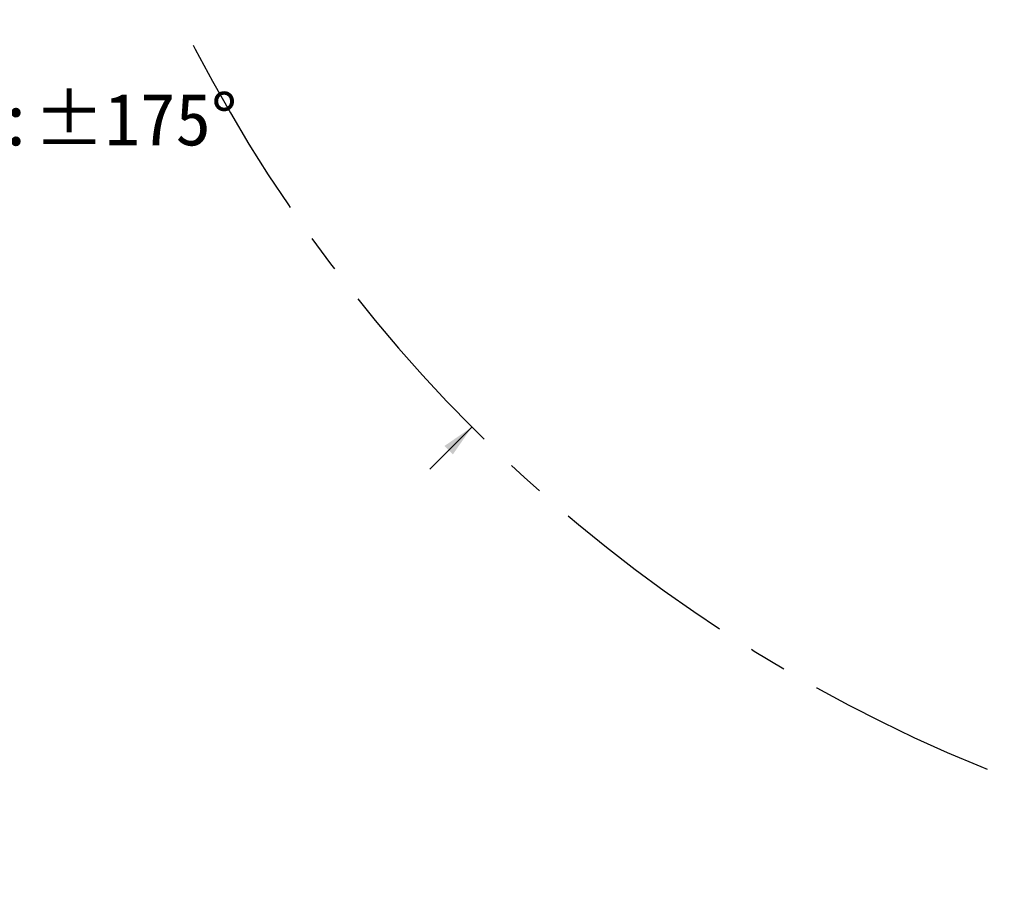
# Paper-space layout '图纸1' of a CAD drawing. Header units: millimetres. Extents: x 24 to 397, y 10 to 302.
# Tile 7 of 19: x 190 to 256, y 10 to 68. Entities that reach past the tile are written whole.
import ezdxf

# ---------------------------------------------------------------- set-up
doc = ezdxf.new("R2010")
doc.units = ezdxf.units.MM
doc.linetypes.add('CENTERX2', pattern=[20.32, 12.7, -2.54, 2.54, -2.54])
doc.layers.add('中心线层', color=6, linetype='CENTERX2', lineweight=25)
doc.layers.add('标注层', color=150, linetype='Continuous')
doc.styles.add('SLDTEXTSTYLE1', font='仿宋_GB2312')
doc.dimstyles.new('SLDDIMSTYLE2', dxfattribs={"dimtxt": 3.5, "dimasz": 2.2, "dimexe": 0, "dimexo": 0.0625, "dimgap": 0.875, "dimtad": 0, "dimtih": 1, "dimtoh": 1, "dimlfac": 6, "dimrnd": 1e-09, "dimzin": 12, "dimdsep": 46, "dimtxsty": 'SLDTEXTSTYLE1', "dimsah": 1, "dimcen": 0, "dimadec": 0, "dimazin": 3, "dimtfac": 1, "dimtdec": 3, "dimtofl": 0, "dimtmove": 0, "dimatfit": 3, "dimfxl": 0, "dimfrac": 2, "dimtolj": 1, "dimtzin": 12, "dimarcsym": 0})

# ---------------------------------------------------------------- blocks, each defined once
blk = doc.blocks.new('_D_3')
at = {"layer": '标注层'}
for p, q in [((366.884, 186.85), (375.288, 195.224)), ((375.288, 195.224), (388.305, 195.224)), ((220.021, 40.501), (217.187, 37.677))]:
    blk.add_line(p, q, dxfattribs=at)
for points in [[(366.884, 186.85), (368.725, 188.12), (368.16, 188.686)], [(220.021, 40.501), (218.18, 39.231), (218.745, 38.665)]]:
    blk.add_solid(points, dxfattribs=at)
at = {"layer": '标注层', "char_height": 3.5, "attachment_point": 1, "style": 'SLDTEXTSTYLE1'}
for s, insert in [('%%c', (376.288, 199.736)), ('1244', (380.158, 199.736))]:
    blk.add_mtext(s, dxfattribs=dict(at, insert=insert))

psp = doc.layouts.new('图纸1')

# ---------------------------------------------------------------- linework, layer by layer
at = {"layer": '中心线层'}
psp.add_arc((293.4525, 113.6754), 103.6667, 95, 85, dxfattribs=at)

# ---------------------------------------------------------------- texts
at = {"layer": '标注层', "insert": (183.4514, 62.9056), "char_height": 3.5, "attachment_point": 1, "style": 'SLDTEXTSTYLE1'}
psp.add_mtext('J6:±175°', dxfattribs=at)

# ---------------------------------------------------------------- dimensions: what is measured, and where the dimension line sits
at = {"layer": '标注层'}
dim = psp.add_diameter_dim_2p(p1=(366.8845, 186.85), p2=(220.0205, 40.5007), dimstyle='SLDDIMSTYLE2', dxfattribs=at)
dim.commit()
dim.dimension.update_dxf_attribs({"geometry": '_D_3', "text_midpoint": (382.2968, 197.5479), "dimtype": 163})

doc.saveas('drawing.dxf')
